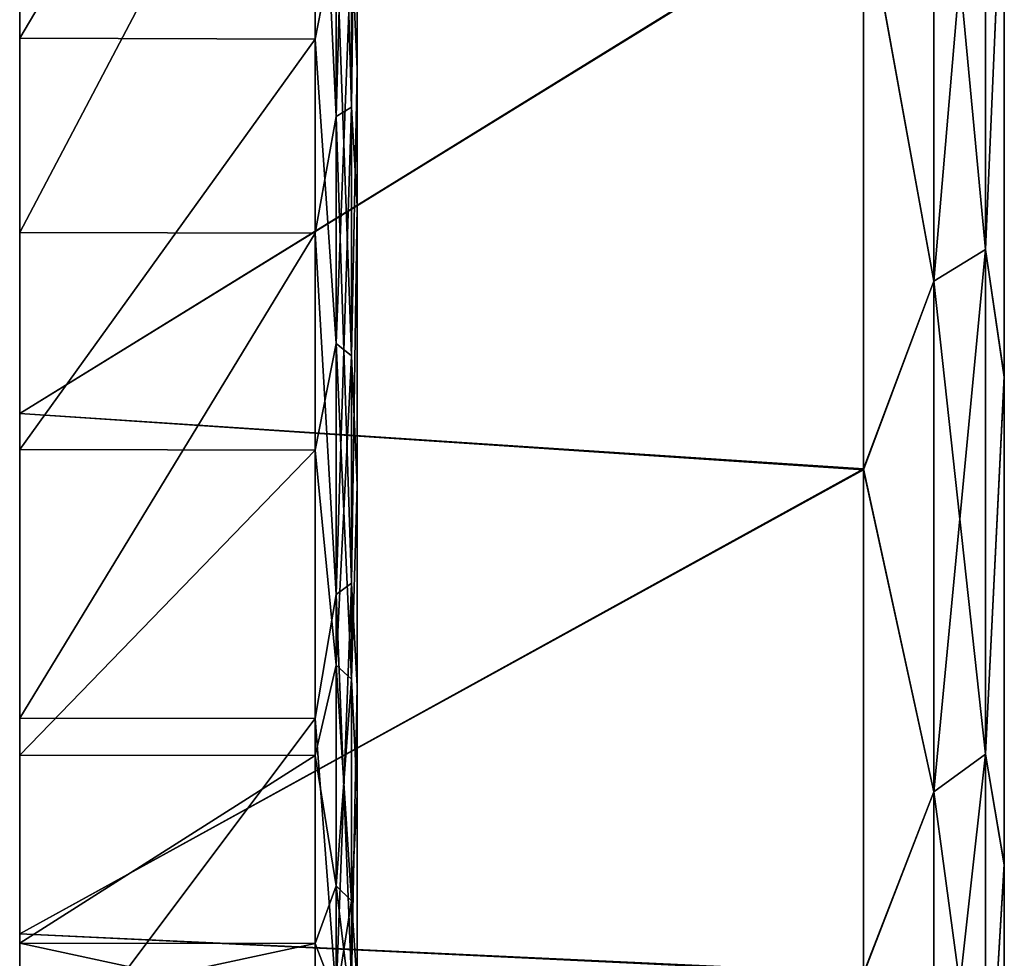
# Model space of a CAD drawing. Header units: metres. Extents: x -46 to 104, y -30 to 30.
# Tile 2 of 127: x -45.5 to -38.5, y -23.16 to -16.49. Entities that reach past the tile are written whole.
import ezdxf

# ---------------------------------------------------------------- set-up
doc = ezdxf.new("R2010")
doc.units = ezdxf.units.M
doc.layers.add('solid_122529', color=7, linetype='CONTINUOUS')

msp = doc.modelspace()

# ---------------------------------------------------------------- linework, layer by layer
at = {"layer": 'solid_122529'}
for points in [[(-45.5, -13.056211, 1119.539307), (-45.5, -16.617256, 1116.616699), (-43.400002, -13.068809, 1119.530884)], [(-45.5, -16.617256, 1083.383301), (-45.5, -13.056211, 1080.460693), (-43.400002, -13.068869, 1080.469116)], [(-45.5, -13.056211, 1119.539307), (-45.5, -13.056211, 1080.460693), (-45.5, -16.617256, 1083.383301)], [(-45.5, -13.056211, 1119.539307), (-45.5, -16.617256, 1083.383301), (-45.5, -16.617256, 1116.616699)], [(-45.5, -13.056211, 19.539303), (-45.5, -16.617256, 16.616716), (-43.400002, -13.068809, 19.530905)], [(-45.5, -16.617256, -16.616716), (-45.5, -13.056211, -19.539303), (-43.400002, -13.068869, -19.530865)], [(-45.5, -13.056211, 19.539303), (-45.5, -13.056211, -19.539303), (-45.5, -16.617256, -16.616716)], [(-45.5, -13.056211, 19.539303), (-45.5, -16.617256, -16.616716), (-45.5, -16.617256, 16.616716)], [(-45.5, -16.617256, 1116.616699), (-43.400002, -16.624369, 1116.609619), (-43.400002, -13.068809, 1119.530884)], [(-45.5, -16.617256, 16.616716), (-43.400002, -16.624369, 16.609646), (-43.400002, -13.068809, 19.530905)], [(-45.5, -16.617256, 1083.383301), (-43.400002, -13.068869, 1080.469116), (-43.400002, -16.624418, 1083.390381)], [(-45.5, -16.617256, -16.616716), (-43.400002, -13.068869, -19.530865), (-43.400002, -16.624418, -16.609598)], [(-43.250134, -15.858872, 1117.396362), (-43.400002, -13.068809, 1119.530884), (-43.400002, -16.624369, 1116.609619)], [(-43.250134, -15.858872, 17.396355), (-43.400002, -13.068809, 19.530905), (-43.400002, -16.624369, 16.609646)], [(-43.250134, -15.858872, 1082.603638), (-43.400002, -16.624418, 1083.390381), (-43.400002, -13.068869, 1080.469116)], [(-43.250134, -15.858872, -17.396355), (-43.400002, -16.624418, -16.609598), (-43.400002, -13.068869, -19.530865)], [(-43.25, -13.307397, 1124.589966), (-43.140114, -13.255069, 1124.493164), (-43.140114, -17.10574, 1121.977417)], [(-43.25, -17.173269, 1077.935791), (-43.140114, -17.10574, 1078.022583), (-43.140114, -13.255069, 1075.506836)], [(-43.25, -13.307397, 1075.410034), (-43.25, -17.173269, 1077.935791), (-43.140114, -13.255069, 1075.506836)], [(-43.25, -13.307397, 24.589916), (-43.140114, -13.255069, 24.493223), (-43.140114, -17.10574, 21.977455)], [(-43.25, -17.173269, -22.064217), (-43.140114, -17.10574, -21.977455), (-43.140114, -13.255069, -24.493223)], [(-43.25, -13.307397, -24.589916), (-43.25, -17.173269, -22.064217), (-43.140114, -13.255069, -24.493223)], [(-43.14019, -15.932903, 1117.477539), (-43.099998, -16.836275, 1116.821655), (-43.099998, -13.234605, 1119.780884)], [(-43.14019, -15.932903, 17.477562), (-43.099998, -16.836275, 16.821684), (-43.099998, -13.234605, 19.780882)], [(-43.14019, -15.932903, 1082.522461), (-43.099998, -13.234694, 1080.219238), (-43.099998, -16.836348, 1083.178345)], [(-43.14019, -15.932903, -17.477562), (-43.099998, -13.234694, -19.780823), (-43.099998, -16.836348, -16.821609)], [(-43.140114, -17.10574, 1121.977417), (-43.140114, -13.255069, 1124.493164), (-43.099998, -13.858908, 1123.983643)], [(-43.140114, -13.255069, 1075.506836), (-43.140114, -17.10574, 1078.022583), (-43.099998, -13.858637, 1076.016113)], [(-43.140114, -17.10574, 21.977455), (-43.140114, -13.255069, 24.493223), (-43.099998, -13.858908, 23.983669)], [(-43.140114, -13.255069, -24.493223), (-43.140114, -17.10574, -21.977455), (-43.099998, -13.858637, -23.983826)], [(-43.099998, -13.858908, 1123.983643), (-43.099998, -13.234605, 1119.780884), (-43.099998, -16.836275, 1116.821655)], [(-43.099998, -13.858908, 23.983669), (-43.099998, -13.234605, 19.780882), (-43.099998, -16.836275, 16.821684)], [(-43.099998, -13.858637, 1076.016113), (-43.099998, -16.836348, 1083.178345), (-43.099998, -13.234694, 1080.219238)], [(-43.099998, -13.858637, -23.983826), (-43.099998, -16.836348, -16.821609), (-43.099998, -13.234694, -19.780823)], [(-43.25, -13.307397, 1075.410034), (-43.400002, -14.008142, 1075.755981), (-43.25, -17.173269, 1077.935791)], [(-43.25, -17.173269, 1122.064209), (-43.400002, -14.008289, 1124.243896), (-43.25, -13.307397, 1124.589966)], [(-43.25, -13.307397, -24.589916), (-43.400002, -14.008142, -24.244009), (-43.25, -17.173269, -22.064217)], [(-43.25, -17.173269, 22.064217), (-43.400002, -14.008289, 24.243923), (-43.25, -13.307397, 24.589916)], [(-43.25, -17.173269, 1122.064209), (-43.25, -13.307397, 1124.589966), (-43.140114, -17.10574, 1121.977417)], [(-43.25, -17.173269, 22.064217), (-43.25, -13.307397, 24.589916), (-43.140114, -17.10574, 21.977455)], [(-43.140114, -17.10574, 1078.022583), (-43.099998, -17.80872, 1078.783569), (-43.099998, -13.858637, 1076.016113)], [(-43.140114, -17.10574, -21.977455), (-43.099998, -17.80872, -21.216446), (-43.099998, -13.858637, -23.983826)], [(-43.140114, -17.10574, 1121.977417), (-43.099998, -13.858908, 1123.983643), (-43.099998, -17.808968, 1121.216187)], [(-43.140114, -17.10574, 21.977455), (-43.099998, -13.858908, 23.983669), (-43.099998, -17.808968, 21.216236)], [(-43.099998, -13.858637, 1076.016113), (-43.099998, -17.80872, 1078.783569), (-43.099998, -16.836348, 1083.178345)], [(-43.099998, -13.858637, -23.983826), (-43.099998, -17.80872, -21.216446), (-43.099998, -16.836348, -16.821609)], [(-43.099998, -17.808968, 1121.216187), (-43.099998, -13.858908, 1123.983643), (-43.099998, -16.836275, 1116.821655)], [(-43.099998, -17.808968, 21.216236), (-43.099998, -13.858908, 23.983669), (-43.099998, -16.836275, 16.821684)], [(-45.5, -17.9981, 1078.550903), (-45.5, -14.000217, 1075.751465), (-45.5, -15.000283, 1074.019409)], [(-45.5, -14.000217, 1124.248535), (-45.5, -17.9981, 1121.449097), (-45.5, -15.000283, 1125.980591)], [(-43.400002, -14.008142, 1075.755981), (-45.5, -14.000217, 1075.751465), (-45.5, -17.9981, 1078.550903)], [(-43.400002, -14.008289, 1124.243896), (-45.5, -17.9981, 1121.449097), (-45.5, -14.000217, 1124.248535)], [(-45.5, -17.9981, -21.449144), (-45.5, -14.000217, -24.248543), (-45.5, -15.000283, -25.980583)], [(-45.5, -14.000217, 24.248543), (-45.5, -17.9981, 21.449144), (-45.5, -15.000283, 25.980583)], [(-43.400002, -14.008142, -24.244009), (-45.5, -14.000217, -24.248543), (-45.5, -17.9981, -21.449144)], [(-43.400002, -14.008289, 24.243923), (-45.5, -17.9981, 21.449144), (-45.5, -14.000217, 24.248543)], [(-43.400002, -18.002565, 1078.554565), (-43.400002, -14.008142, 1075.755981), (-45.5, -17.9981, 1078.550903)], [(-43.400002, -18.002565, -21.445457), (-43.400002, -14.008142, -24.244009), (-45.5, -17.9981, -21.449144)], [(-43.400002, -14.008289, 1124.243896), (-43.400002, -18.002703, 1121.445313), (-45.5, -17.9981, 1121.449097)], [(-43.400002, -14.008289, 24.243923), (-43.400002, -18.002703, 21.445341), (-45.5, -17.9981, 21.449144)], [(-43.25, -17.173269, 1077.935791), (-43.400002, -14.008142, 1075.755981), (-43.400002, -18.002565, 1078.554565)], [(-43.25, -17.173269, -22.064217), (-43.400002, -14.008142, -24.244009), (-43.400002, -18.002565, -21.445457)], [(-43.25, -17.173269, 1122.064209), (-43.400002, -18.002703, 1121.445313), (-43.400002, -14.008289, 1124.243896)], [(-43.25, -17.173269, 22.064217), (-43.400002, -18.002703, 21.445341), (-43.400002, -14.008289, 24.243923)], [(-38.633713, -14.040232, 1125.944092), (-39, -14.214657, 1126.266357), (-39, -18.344091, 1123.568481)], [(-38.633713, -18.118996, 1123.279297), (-38.633713, -14.040232, 1125.944092), (-39, -18.344091, 1123.568481)], [(-38.633713, -14.040232, 1074.055908), (-38.633713, -18.118996, 1076.720703), (-39, -14.214657, 1073.733643)], [(-38.633713, -14.040232, 25.944077), (-39, -14.214657, 26.266386), (-39, -18.344091, 23.568491)], [(-38.633713, -18.118996, 23.279287), (-38.633713, -14.040232, 25.944077), (-39, -18.344091, 23.568491)], [(-38.633713, -14.040232, -25.944077), (-38.633713, -18.118996, -23.279287), (-39, -14.214657, -26.266386)], [(-38.633713, -14.040232, 1074.055908), (-38.5, -15.061421, 1075.217896), (-38.633713, -18.118996, 1076.720703)], [(-38.633713, -18.118996, 1123.279297), (-38.5, -15.068384, 1124.777832), (-38.633713, -14.040232, 1125.944092)], [(-38.633713, -14.040232, -25.944077), (-38.5, -15.061421, -24.782122), (-38.633713, -18.118996, -23.279287)], [(-38.633713, -18.118996, 23.279287), (-38.5, -15.068384, 24.777889), (-38.633713, -14.040232, 25.944077)], [(-39, -18.344091, 1123.568481), (-39, -14.214657, 1126.266357), (-39.5, -15.588312, 1125.63208)], [(-39, -14.214657, 1073.733643), (-39, -18.344091, 1076.431519), (-39.5, -15.581071, 1074.363525)], [(-39, -18.344091, 23.568491), (-39, -14.214657, 26.266386), (-39.5, -15.588312, 25.632099)], [(-39, -14.214657, -26.266386), (-39, -18.344091, -23.568491), (-39.5, -15.581071, -25.636501)], [(-38.633713, -18.118996, 1076.720703), (-39, -18.344091, 1076.431519), (-39, -14.214657, 1073.733643)], [(-38.633713, -18.118996, -23.279287), (-39, -18.344091, -23.568491), (-39, -14.214657, -26.266386)], [(-39.5, -15.581071, 1074.363525), (-45.5, -19.28388, 1077.018921), (-45.5, -15.000283, 1074.019409)], [(-45.5, -17.9981, 1078.550903), (-45.5, -15.000283, 1074.019409), (-45.5, -19.28388, 1077.018921)], [(-39.5, -15.588312, 1125.63208), (-45.5, -15.000283, 1125.980591), (-45.5, -19.28388, 1122.981079)], [(-45.5, -17.9981, 1121.449097), (-45.5, -19.28388, 1122.981079), (-45.5, -15.000283, 1125.980591)], [(-39.5, -15.581071, -25.636501), (-45.5, -19.28388, -22.981092), (-45.5, -15.000283, -25.980583)], [(-45.5, -17.9981, -21.449144), (-45.5, -15.000283, -25.980583), (-45.5, -19.28388, -22.981092)], [(-39.5, -15.588312, 25.632099), (-45.5, -15.000283, 25.980583), (-45.5, -19.28388, 22.981092)], [(-45.5, -17.9981, 21.449144), (-45.5, -19.28388, 22.981092), (-45.5, -15.000283, 25.980583)], [(-38.633713, -18.118996, 1076.720703), (-38.5, -15.061421, 1075.217896), (-38.5, -19.01955, 1078.109375)], [(-38.633713, -18.118996, -23.279287), (-38.5, -15.061421, -24.782122), (-38.5, -19.01955, -21.890581)], [(-38.633713, -18.118996, 1123.279297), (-38.5, -19.026163, 1121.884888), (-38.5, -15.068384, 1124.777832)], [(-38.633713, -18.118996, 23.279287), (-38.5, -19.026163, 21.884838), (-38.5, -15.068384, 24.777889)], [(-38.5, -15.068384, 1124.777832), (-38.5, -19.01955, 1078.109375), (-38.5, -15.061421, 1075.217896)], [(-38.5, -15.068384, 24.777889), (-38.5, -19.01955, -21.890581), (-38.5, -15.061421, -24.782122)], [(-38.5, -15.068384, 1124.777832), (-38.5, -19.026163, 1121.884888), (-38.5, -19.01955, 1078.109375)], [(-38.5, -15.068384, 24.777889), (-38.5, -19.026163, 21.884838), (-38.5, -19.01955, -21.890581)], [(-39.5, -15.581071, 1074.363525), (-39.5, -19.677197, 1077.354736), (-45.5, -19.28388, 1077.018921)], [(-39.5, -15.581071, -25.636501), (-39.5, -19.677197, -22.645264), (-45.5, -19.28388, -22.981092)], [(-39.5, -19.684076, 1122.639282), (-39.5, -15.588312, 1125.63208), (-45.5, -19.28388, 1122.981079)], [(-39.5, -19.684076, 22.639284), (-39.5, -15.588312, 25.632099), (-45.5, -19.28388, 22.981092)], [(-39, -18.344091, 1076.431519), (-39.5, -19.677197, 1077.354736), (-39.5, -15.581071, 1074.363525)], [(-39, -18.344091, -23.568491), (-39.5, -19.677197, -22.645264), (-39.5, -15.581071, -25.636501)], [(-39, -18.344091, 1123.568481), (-39.5, -15.588312, 1125.63208), (-39.5, -19.684076, 1122.639282)], [(-39, -18.344091, 23.568491), (-39.5, -15.588312, 25.632099), (-39.5, -19.684076, 22.639284)], [(-43.250134, -18.785418, 1114.186035), (-43.250134, -15.858872, 1117.396362), (-43.400002, -16.624369, 1116.609619)], [(-43.250134, -15.858872, 1082.603638), (-43.250134, -18.785418, 1085.813965), (-43.400002, -16.624418, 1083.390381)], [(-43.250134, -18.785418, 14.186089), (-43.250134, -15.858872, 17.396355), (-43.400002, -16.624369, 16.609646)], [(-43.250134, -15.858872, -17.396355), (-43.250134, -18.785418, -14.186089), (-43.400002, -16.624418, -16.609598)], [(-43.14019, -15.932903, 1117.477539), (-43.250134, -15.858872, 1117.396362), (-43.250134, -18.785418, 1114.186035)], [(-43.14019, -18.87311, 1085.747681), (-43.250134, -18.785418, 1085.813965), (-43.250134, -15.858872, 1082.603638)], [(-43.14019, -15.932903, 1082.522461), (-43.14019, -18.87311, 1085.747681), (-43.250134, -15.858872, 1082.603638)], [(-43.14019, -15.932903, 17.477562), (-43.250134, -15.858872, 17.396355), (-43.250134, -18.785418, 14.186089)], [(-43.14019, -18.87311, -14.25231), (-43.250134, -18.785418, -14.186089), (-43.250134, -15.858872, -17.396355)], [(-43.14019, -15.932903, -17.477562), (-43.14019, -18.87311, -14.25231), (-43.250134, -15.858872, -17.396355)], [(-43.14019, -18.87311, 1114.252319), (-43.14019, -15.932903, 1117.477539), (-43.250134, -18.785418, 1114.186035)], [(-43.14019, -18.87311, 14.25231), (-43.14019, -15.932903, 17.477562), (-43.250134, -18.785418, 14.186089)], [(-43.14019, -15.932903, 1082.522461), (-43.099998, -16.836348, 1083.178345), (-43.14019, -18.87311, 1085.747681)], [(-43.14019, -18.87311, 1114.252319), (-43.099998, -16.836275, 1116.821655), (-43.14019, -15.932903, 1117.477539)], [(-43.14019, -15.932903, -17.477562), (-43.099998, -16.836348, -16.821609), (-43.14019, -18.87311, -14.25231)], [(-43.14019, -18.87311, 14.25231), (-43.099998, -16.836275, 16.821684), (-43.14019, -15.932903, 17.477562)], [(-45.5, -16.617256, 1116.616699), (-45.5, -19.539682, 1113.055664), (-43.400002, -16.624369, 1116.609619)], [(-45.5, -19.539682, 1086.944336), (-45.5, -16.617256, 1083.383301), (-43.400002, -16.624418, 1083.390381)], [(-45.5, -16.617256, 1116.616699), (-45.5, -16.617256, 1083.383301), (-45.5, -19.539682, 1086.944336)], [(-45.5, -16.617256, 1116.616699), (-45.5, -19.539682, 1086.944336), (-45.5, -19.539682, 1113.055664)], [(-45.5, -16.617256, 16.616716), (-45.5, -19.539682, 13.055603), (-43.400002, -16.624369, 16.609646)], [(-45.5, -19.539682, -13.055603), (-45.5, -16.617256, -16.616716), (-43.400002, -16.624418, -16.609598)], [(-45.5, -16.617256, 16.616716), (-45.5, -16.617256, -16.616716), (-45.5, -19.539682, -13.055603)], [(-45.5, -16.617256, 16.616716), (-45.5, -19.539682, -13.055603), (-45.5, -19.539682, 13.055603)], [(-45.5, -19.539682, 1113.055664), (-43.400002, -19.543947, 1113.049316), (-43.400002, -16.624369, 1116.609619)], [(-45.5, -19.539682, 13.055603), (-43.400002, -19.543947, 13.049295), (-43.400002, -16.624369, 16.609646)], [(-45.5, -19.539682, 1086.944336), (-43.400002, -16.624418, 1083.390381), (-43.400002, -19.543983, 1086.950806)], [(-45.5, -19.539682, -13.055603), (-43.400002, -16.624418, -16.609598), (-43.400002, -19.543983, -13.049242)], [(-43.250134, -18.785418, 1114.186035), (-43.400002, -16.624369, 1116.609619), (-43.400002, -19.543947, 1113.049316)], [(-43.250134, -18.785418, 14.186089), (-43.400002, -16.624369, 16.609646), (-43.400002, -19.543947, 13.049295)], [(-43.250134, -18.785418, 1085.813965), (-43.400002, -19.543983, 1086.950806), (-43.400002, -16.624418, 1083.390381)], [(-43.250134, -18.785418, -14.186089), (-43.400002, -19.543983, -13.049242), (-43.400002, -16.624418, -16.609598)], [(-43.14019, -18.87311, 1114.252319), (-43.099998, -19.793833, 1113.21521), (-43.099998, -16.836275, 1116.821655)], [(-43.14019, -18.87311, 14.25231), (-43.099998, -19.793833, 13.215219), (-43.099998, -16.836275, 16.821684)], [(-43.14019, -18.87311, 1085.747681), (-43.099998, -16.836348, 1083.178345), (-43.099998, -19.793888, 1086.784912)], [(-43.14019, -18.87311, -14.25231), (-43.099998, -16.836348, -16.821609), (-43.099998, -19.793888, -13.215136)], [(-43.099998, -17.808968, 1121.216187), (-43.099998, -16.836275, 1116.821655), (-43.099998, -19.793833, 1113.21521)], [(-43.099998, -17.808968, 21.216236), (-43.099998, -16.836275, 16.821684), (-43.099998, -19.793833, 13.215219)], [(-43.099998, -17.80872, 1078.783569), (-43.099998, -19.793888, 1086.784912), (-43.099998, -16.836348, 1083.178345)], [(-43.099998, -17.80872, -21.216446), (-43.099998, -19.793888, -13.215136), (-43.099998, -16.836348, -16.821609)], [(-43.25, -17.173269, 1122.064209), (-43.140114, -17.10574, 1121.977417), (-43.140114, -20.489809, 1118.862183)], [(-43.25, -20.570698, 1081.063354), (-43.140114, -20.489809, 1081.137817), (-43.140114, -17.10574, 1078.022583)], [(-43.25, -17.173269, 1077.935791), (-43.25, -20.570698, 1081.063354), (-43.140114, -17.10574, 1078.022583)], [(-43.25, -17.173269, 22.064217), (-43.140114, -17.10574, 21.977455), (-43.140114, -20.489809, 18.862198)], [(-43.25, -20.570698, -18.936663), (-43.140114, -20.489809, -18.862198), (-43.140114, -17.10574, -21.977455)], [(-43.25, -17.173269, -22.064217), (-43.25, -20.570698, -18.936663), (-43.140114, -17.10574, -21.977455)], [(-43.140114, -20.489809, 1118.862183), (-43.140114, -17.10574, 1121.977417), (-43.099998, -17.808968, 1121.216187)], [(-43.140114, -17.10574, 1078.022583), (-43.140114, -20.489809, 1081.137817), (-43.099998, -17.80872, 1078.783569)], [(-43.140114, -20.489809, 18.862198), (-43.140114, -17.10574, 21.977455), (-43.099998, -17.808968, 21.216236)], [(-43.140114, -17.10574, -21.977455), (-43.140114, -20.489809, -18.862198), (-43.099998, -17.80872, -21.216446)], [(-43.25, -17.173269, 1077.935791), (-43.400002, -18.002565, 1078.554565), (-43.25, -20.570698, 1081.063354)], [(-43.25, -20.570698, 1118.936646), (-43.400002, -18.002703, 1121.445313), (-43.25, -17.173269, 1122.064209)], [(-43.25, -17.173269, -22.064217), (-43.400002, -18.002565, -21.445457), (-43.25, -20.570698, -18.936663)], [(-43.25, -20.570698, 18.936663), (-43.400002, -18.002703, 21.445341), (-43.25, -17.173269, 22.064217)], [(-43.25, -20.570698, 1118.936646), (-43.25, -17.173269, 1122.064209), (-43.140114, -20.489809, 1118.862183)], [(-43.25, -20.570698, 18.936663), (-43.25, -17.173269, 22.064217), (-43.140114, -20.489809, 18.862198)], [(-43.140114, -20.489809, 1081.137817), (-43.099998, -21.2208, 1082.196777), (-43.099998, -17.80872, 1078.783569)], [(-43.140114, -20.489809, -18.862198), (-43.099998, -21.2208, -17.803247), (-43.099998, -17.80872, -21.216446)], [(-43.140114, -20.489809, 1118.862183), (-43.099998, -17.808968, 1121.216187), (-43.099998, -21.220997, 1117.802979)], [(-43.140114, -20.489809, 18.862198), (-43.099998, -17.808968, 21.216236), (-43.099998, -21.220997, 17.803013)], [(-43.099998, -17.80872, 1078.783569), (-43.099998, -21.2208, 1082.196777), (-43.099998, -19.793888, 1086.784912)], [(-43.099998, -17.80872, -21.216446), (-43.099998, -21.2208, -17.803247), (-43.099998, -19.793888, -13.215136)], [(-43.099998, -21.220997, 1117.802979), (-43.099998, -17.808968, 1121.216187), (-43.099998, -19.793833, 1113.21521)], [(-43.099998, -21.220997, 17.803013), (-43.099998, -17.808968, 21.216236), (-43.099998, -19.793833, 13.215219)], [(-45.5, -21.449144, 1082.001953), (-45.5, -17.9981, 1078.550903), (-45.5, -19.28388, 1077.018921)], [(-45.5, -17.9981, 1121.449097), (-45.5, -21.449144, 1117.998047), (-45.5, -19.28388, 1122.981079)], [(-43.400002, -18.002565, 1078.554565), (-45.5, -17.9981, 1078.550903), (-45.5, -21.449144, 1082.001953)], [(-43.400002, -18.002703, 1121.445313), (-45.5, -21.449144, 1117.998047), (-45.5, -17.9981, 1121.449097)], [(-45.5, -21.449144, -17.9981), (-45.5, -17.9981, -21.449144), (-45.5, -19.28388, -22.981092)], [(-45.5, -17.9981, 21.449144), (-45.5, -21.449144, 17.9981), (-45.5, -19.28388, 22.981092)], [(-43.400002, -18.002565, -21.445457), (-45.5, -17.9981, -21.449144), (-45.5, -21.449144, -17.9981)], [(-43.400002, -18.002703, 21.445341), (-45.5, -21.449144, 17.9981), (-45.5, -17.9981, 21.449144)], [(-43.400002, -21.45138, 1082.004517), (-43.400002, -18.002565, 1078.554565), (-45.5, -21.449144, 1082.001953)], [(-43.400002, -21.45138, -17.995508), (-43.400002, -18.002565, -21.445457), (-45.5, -21.449144, -17.9981)], [(-43.400002, -18.002703, 1121.445313), (-43.400002, -21.451481, 1117.995361), (-45.5, -21.449144, 1117.998047)], [(-43.400002, -18.002703, 21.445341), (-43.400002, -21.451481, 17.995388), (-45.5, -21.449144, 17.9981)], [(-43.25, -20.570698, 1081.063354), (-43.400002, -18.002565, 1078.554565), (-43.400002, -21.45138, 1082.004517)], [(-43.25, -20.570698, -18.936663), (-43.400002, -18.002565, -21.445457), (-43.400002, -21.45138, -17.995508)], [(-43.25, -20.570698, 1118.936646), (-43.400002, -21.451481, 1117.995361), (-43.400002, -18.002703, 1121.445313)], [(-43.25, -20.570698, 18.936663), (-43.400002, -21.451481, 17.995388), (-43.400002, -18.002703, 21.445341)], [(-38.633713, -18.118996, 1123.279297), (-39, -18.344091, 1123.568481), (-39, -21.973148, 1120.227661)], [(-38.633713, -21.703522, 1119.979492), (-38.633713, -18.118996, 1123.279297), (-39, -21.973148, 1120.227661)], [(-38.633713, -18.118996, 1076.720703), (-38.633713, -21.703522, 1080.020508), (-39, -18.344091, 1076.431519)], [(-38.633713, -18.118996, 23.279287), (-39, -18.344091, 23.568491), (-39, -21.973148, 20.227709)], [(-38.633713, -21.703522, 19.979498), (-38.633713, -18.118996, 23.279287), (-39, -21.973148, 20.227709)], [(-38.633713, -18.118996, -23.279287), (-38.633713, -21.703522, -19.979498), (-39, -18.344091, -23.568491)], [(-38.633713, -18.118996, 1076.720703), (-38.5, -19.01955, 1078.109375), (-38.633713, -21.703522, 1080.020508)], [(-38.633713, -21.703522, 1119.979492), (-38.5, -19.026163, 1121.884888), (-38.633713, -18.118996, 1123.279297)], [(-38.633713, -18.118996, -23.279287), (-38.5, -19.01955, -21.890581), (-38.633713, -21.703522, -19.979498)], [(-38.633713, -21.703522, 19.979498), (-38.5, -19.026163, 21.884838), (-38.633713, -18.118996, 23.279287)], [(-39, -21.973148, 1120.227661), (-39, -18.344091, 1123.568481), (-39.5, -19.684076, 1122.639282)], [(-39, -18.344091, 1076.431519), (-39, -21.973148, 1079.772339), (-39.5, -19.677197, 1077.354736)], [(-39, -21.973148, 20.227709), (-39, -18.344091, 23.568491), (-39.5, -19.684076, 22.639284)], [(-39, -18.344091, -23.568491), (-39, -21.973148, -20.227709), (-39.5, -19.677197, -22.645264)], [(-38.633713, -21.703522, 1080.020508), (-39, -21.973148, 1079.772339), (-39, -18.344091, 1076.431519)], [(-38.633713, -21.703522, -19.979498), (-39, -21.973148, -20.227709), (-39, -18.344091, -23.568491)], [(-43.250134, -21.072247, 1110.492676), (-43.250134, -18.785418, 1114.186035), (-43.400002, -19.543947, 1113.049316)], [(-43.250134, -18.785418, 1085.813965), (-43.250134, -21.072247, 1089.507324), (-43.400002, -19.543983, 1086.950806)], [(-43.250134, -21.072247, 10.492732), (-43.250134, -18.785418, 14.186089), (-43.400002, -19.543947, 13.049295)], [(-43.250134, -18.785418, -14.186089), (-43.250134, -21.072247, -10.492732), (-43.400002, -19.543983, -13.049242)], [(-43.14019, -18.87311, 1114.252319), (-43.250134, -18.785418, 1114.186035), (-43.250134, -21.072247, 1110.492676)], [(-43.14019, -21.170614, 1089.458252), (-43.250134, -21.072247, 1089.507324), (-43.250134, -18.785418, 1085.813965)], [(-43.14019, -18.87311, 1085.747681), (-43.14019, -21.170614, 1089.458252), (-43.250134, -18.785418, 1085.813965)], [(-43.14019, -18.87311, 14.25231), (-43.250134, -18.785418, 14.186089), (-43.250134, -21.072247, 10.492732)], [(-43.14019, -21.170614, -10.541713), (-43.250134, -21.072247, -10.492732), (-43.250134, -18.785418, -14.186089)], [(-43.14019, -18.87311, -14.25231), (-43.14019, -21.170614, -10.541713), (-43.250134, -18.785418, -14.186089)], [(-43.14019, -21.170614, 1110.541748), (-43.14019, -18.87311, 1114.252319), (-43.250134, -21.072247, 1110.492676)], [(-43.14019, -21.170614, 10.541713), (-43.14019, -18.87311, 14.25231), (-43.250134, -21.072247, 10.492732)], [(-43.14019, -18.87311, 1085.747681), (-43.099998, -19.793888, 1086.784912), (-43.14019, -21.170614, 1089.458252)], [(-43.14019, -21.170614, 1110.541748), (-43.099998, -19.793833, 1113.21521), (-43.14019, -18.87311, 1114.252319)], [(-43.14019, -18.87311, -14.25231), (-43.099998, -19.793888, -13.215136), (-43.14019, -21.170614, -10.541713)], [(-43.14019, -21.170614, 10.541713), (-43.099998, -19.793833, 13.215219), (-43.14019, -18.87311, 14.25231)], [(-38.633713, -21.703522, 1080.020508), (-38.5, -19.01955, 1078.109375), (-38.5, -22.485767, 1081.687012)], [(-38.633713, -21.703522, -19.979498), (-38.5, -19.01955, -21.890581), (-38.5, -22.485767, -18.313021)], [(-38.633713, -21.703522, 1119.979492), (-38.5, -22.491329, 1118.306152), (-38.5, -19.026163, 1121.884888)], [(-38.633713, -21.703522, 19.979498), (-38.5, -22.491329, 18.306194), (-38.5, -19.026163, 21.884838)], [(-38.5, -19.026163, 1121.884888), (-38.5, -22.485767, 1081.687012), (-38.5, -19.01955, 1078.109375)], [(-38.5, -19.026163, 21.884838), (-38.5, -22.485767, -18.313021), (-38.5, -19.01955, -21.890581)], [(-38.5, -19.026163, 1121.884888), (-38.5, -22.491329, 1118.306152), (-38.5, -22.485767, 1081.687012)], [(-38.5, -19.026163, 21.884838), (-38.5, -22.491329, 18.306194), (-38.5, -22.485767, -18.313021)], [(-39.5, -19.677197, 1077.354736), (-45.5, -22.981518, 1080.716675), (-45.5, -19.28388, 1077.018921)], [(-45.5, -21.449144, 1082.001953), (-45.5, -19.28388, 1077.018921), (-45.5, -22.981518, 1080.716675)], [(-39.5, -19.684076, 1122.639282), (-45.5, -19.28388, 1122.981079), (-45.5, -22.981518, 1119.283325)], [(-45.5, -21.449144, 1117.998047), (-45.5, -22.981518, 1119.283325), (-45.5, -19.28388, 1122.981079)], [(-39.5, -19.677197, -22.645264), (-45.5, -22.981518, -19.283361), (-45.5, -19.28388, -22.981092)], [(-45.5, -21.449144, -17.9981), (-45.5, -19.28388, -22.981092), (-45.5, -22.981518, -19.283361)], [(-39.5, -19.684076, 22.639284), (-45.5, -19.28388, 22.981092), (-45.5, -22.981518, 19.283361)], [(-45.5, -21.449144, 17.9981), (-45.5, -22.981518, 19.283361), (-45.5, -19.28388, 22.981092)], [(-45.5, -19.539682, 1113.055664), (-45.5, -21.711214, 1108.992798), (-43.400002, -19.543947, 1113.049316)], [(-45.5, -21.711214, 1091.007202), (-45.5, -19.539682, 1086.944336), (-43.400002, -19.543983, 1086.950806)], [(-45.5, -19.539682, 1113.055664), (-45.5, -19.539682, 1086.944336), (-45.5, -21.711214, 1091.007202)], [(-45.5, -19.539682, 1113.055664), (-45.5, -21.711214, 1091.007202), (-45.5, -21.711214, 1108.992798)], [(-45.5, -19.539682, 13.055603), (-45.5, -21.711214, 8.99282), (-43.400002, -19.543947, 13.049295)], [(-45.5, -21.711214, -8.99282), (-45.5, -19.539682, -13.055603), (-43.400002, -19.543983, -13.049242)], [(-45.5, -19.539682, 13.055603), (-45.5, -19.539682, -13.055603), (-45.5, -21.711214, -8.99282)], [(-45.5, -19.539682, 13.055603), (-45.5, -21.711214, -8.99282), (-45.5, -21.711214, 8.99282)], [(-45.5, -21.711214, 1108.992798), (-43.400002, -21.713484, 1108.987427), (-43.400002, -19.543947, 1113.049316)], [(-45.5, -21.711214, 8.99282), (-43.400002, -21.713484, 8.98747), (-43.400002, -19.543947, 13.049295)], [(-45.5, -21.711214, 1091.007202), (-43.400002, -19.543983, 1086.950806), (-43.400002, -21.713509, 1091.012573)], [(-45.5, -21.711214, -8.99282), (-43.400002, -19.543983, -13.049242), (-43.400002, -21.713509, -8.987409)], [(-43.250134, -21.072247, 1110.492676), (-43.400002, -19.543947, 1113.049316), (-43.400002, -21.713484, 1108.987427)], [(-43.250134, -21.072247, 10.492732), (-43.400002, -19.543947, 13.049295), (-43.400002, -21.713484, 8.98747)], [(-43.250134, -21.072247, 1089.507324), (-43.400002, -21.713509, 1091.012573), (-43.400002, -19.543983, 1086.950806)], [(-43.250134, -21.072247, -10.492732), (-43.400002, -21.713509, -8.987409), (-43.400002, -19.543983, -13.049242)], [(-39.5, -19.677197, 1077.354736), (-39.5, -23.26165, 1081.05542), (-45.5, -22.981518, 1080.716675)], [(-39.5, -19.677197, -22.645264), (-39.5, -23.26165, -18.944542), (-45.5, -22.981518, -19.283361)], [(-39.5, -23.267437, 1118.937378), (-39.5, -19.684076, 1122.639282), (-45.5, -22.981518, 1119.283325)], [(-39.5, -23.267437, 18.937433), (-39.5, -19.684076, 22.639284), (-45.5, -22.981518, 19.283361)], [(-39, -21.973148, 1079.772339), (-39.5, -23.26165, 1081.05542), (-39.5, -19.677197, 1077.354736)], [(-39, -21.973148, -20.227709), (-39.5, -23.26165, -18.944542), (-39.5, -19.677197, -22.645264)], [(-39, -21.973148, 1120.227661), (-39.5, -19.684076, 1122.639282), (-39.5, -23.267437, 1118.937378)], [(-39, -21.973148, 20.227709), (-39.5, -19.684076, 22.639284), (-39.5, -23.267437, 18.937433)], [(-43.14019, -21.170614, 1110.541748), (-43.099998, -21.990105, 1109.103271), (-43.099998, -19.793833, 1113.21521)], [(-43.14019, -21.170614, 10.541713), (-43.099998, -21.990105, 9.103277), (-43.099998, -19.793833, 13.215219)], [(-43.14019, -21.170614, 1089.458252), (-43.099998, -19.793888, 1086.784912), (-43.099998, -21.990143, 1090.896851)], [(-43.14019, -21.170614, -10.541713), (-43.099998, -19.793888, -13.215136), (-43.099998, -21.990143, -9.103182)], [(-43.099998, -21.220997, 1117.802979), (-43.099998, -19.793833, 1113.21521), (-43.099998, -21.990105, 1109.103271)], [(-43.099998, -21.220997, 17.803013), (-43.099998, -19.793833, 13.215219), (-43.099998, -21.990105, 9.103277)], [(-43.099998, -21.2208, 1082.196777), (-43.099998, -21.990143, 1090.896851), (-43.099998, -19.793888, 1086.784912)], [(-43.099998, -21.2208, -17.803247), (-43.099998, -21.990143, -9.103182), (-43.099998, -19.793888, -13.215136)], [(-43.25, -20.570698, 1118.936646), (-43.140114, -20.489809, 1118.862183), (-43.140114, -23.31497, 1115.232422)], [(-43.25, -23.407013, 1084.707397), (-43.140114, -23.31497, 1084.767578), (-43.140114, -20.489809, 1081.137817)], [(-43.25, -20.570698, 1081.063354), (-43.25, -23.407013, 1084.707397), (-43.140114, -20.489809, 1081.137817)], [(-43.25, -20.570698, 18.936663), (-43.140114, -20.489809, 18.862198), (-43.140114, -23.31497, 15.23243)], [(-43.25, -23.407013, -15.292565), (-43.140114, -23.31497, -15.23243), (-43.140114, -20.489809, -18.862198)], [(-43.25, -20.570698, -18.936663), (-43.25, -23.407013, -15.292565), (-43.140114, -20.489809, -18.862198)], [(-43.140114, -23.31497, 1115.232422), (-43.140114, -20.489809, 1118.862183), (-43.099998, -21.220997, 1117.802979)], [(-43.140114, -20.489809, 1081.137817), (-43.140114, -23.31497, 1084.767578), (-43.099998, -21.2208, 1082.196777)], [(-43.140114, -23.31497, 15.23243), (-43.140114, -20.489809, 18.862198), (-43.099998, -21.220997, 17.803013)], [(-43.140114, -20.489809, -18.862198), (-43.140114, -23.31497, -15.23243), (-43.099998, -21.2208, -17.803247)], [(-43.25, -20.570698, 1081.063354), (-43.400002, -21.45138, 1082.004517), (-43.25, -23.407013, 1084.707397)], [(-43.25, -23.407013, 1115.292603), (-43.400002, -21.451481, 1117.995361), (-43.25, -20.570698, 1118.936646)], [(-43.25, -20.570698, -18.936663), (-43.400002, -21.45138, -17.995508), (-43.25, -23.407013, -15.292565)], [(-43.25, -23.407013, 15.292565), (-43.400002, -21.451481, 17.995388), (-43.25, -20.570698, 18.936663)], [(-43.25, -23.407013, 1115.292603), (-43.25, -20.570698, 1118.936646), (-43.140114, -23.31497, 1115.232422)], [(-43.25, -23.407013, 15.292565), (-43.25, -20.570698, 18.936663), (-43.140114, -23.31497, 15.23243)], [(-43.250134, -22.641485, 1106.442017), (-43.250134, -21.072247, 1110.492676), (-43.400002, -21.713484, 1108.987427)], [(-43.250134, -21.072247, 1089.507324), (-43.250134, -22.641485, 1093.557983), (-43.400002, -21.713509, 1091.012573)], [(-43.250134, -22.641485, 6.442058), (-43.250134, -21.072247, 10.492732), (-43.400002, -21.713484, 8.98747)], [(-43.250134, -21.072247, -10.492732), (-43.250134, -22.641485, -6.442058), (-43.400002, -21.713509, -8.987409)], [(-43.14019, -21.170614, 1110.541748), (-43.250134, -21.072247, 1110.492676), (-43.250134, -22.641485, 1106.442017)], [(-43.14019, -22.747179, 1093.527832), (-43.250134, -22.641485, 1093.557983), (-43.250134, -21.072247, 1089.507324)], [(-43.14019, -21.170614, 1089.458252), (-43.14019, -22.747179, 1093.527832), (-43.250134, -21.072247, 1089.507324)], [(-43.14019, -21.170614, 10.541713), (-43.250134, -21.072247, 10.492732), (-43.250134, -22.641485, 6.442058)], [(-43.14019, -22.747179, -6.47213), (-43.250134, -22.641485, -6.442058), (-43.250134, -21.072247, -10.492732)], [(-43.14019, -21.170614, -10.541713), (-43.14019, -22.747179, -6.47213), (-43.250134, -21.072247, -10.492732)], [(-43.14019, -22.747179, 1106.472168), (-43.14019, -21.170614, 1110.541748), (-43.250134, -22.641485, 1106.442017)], [(-43.14019, -22.747179, 6.47213), (-43.14019, -21.170614, 10.541713), (-43.250134, -22.641485, 6.442058)], [(-43.14019, -21.170614, 1089.458252), (-43.099998, -21.990143, 1090.896851), (-43.14019, -22.747179, 1093.527832)], [(-43.14019, -22.747179, 1106.472168), (-43.099998, -21.990105, 1109.103271), (-43.14019, -21.170614, 1110.541748)], [(-43.14019, -21.170614, -10.541713), (-43.099998, -21.990143, -9.103182), (-43.14019, -22.747179, -6.47213)], [(-43.14019, -22.747179, 6.47213), (-43.099998, -21.990105, 9.103277), (-43.14019, -21.170614, 10.541713)], [(-43.140114, -23.31497, 1084.767578), (-43.099998, -23.990673, 1086.153442), (-43.099998, -21.2208, 1082.196777)], [(-43.140114, -23.31497, -15.23243), (-43.099998, -23.990673, -13.846535), (-43.099998, -21.2208, -17.803247)], [(-43.140114, -23.31497, 1115.232422), (-43.099998, -21.220997, 1117.802979), (-43.099998, -23.990822, 1113.846313)], [(-43.140114, -23.31497, 15.23243), (-43.099998, -21.220997, 17.803013), (-43.099998, -23.990822, 13.846276)], [(-43.099998, -21.2208, 1082.196777), (-43.099998, -23.990673, 1086.153442), (-43.099998, -21.990143, 1090.896851)], [(-43.099998, -21.2208, -17.803247), (-43.099998, -23.990673, -13.846535), (-43.099998, -21.990143, -9.103182)], [(-43.099998, -21.220997, 1117.802979), (-43.099998, -21.990105, 1109.103271), (-43.099998, -23.343159, 1104.639771)], [(-43.099998, -23.990822, 1113.846313), (-43.099998, -21.220997, 1117.802979), (-43.099998, -23.343159, 1104.639771)], [(-43.099998, -21.220997, 17.803013), (-43.099998, -21.990105, 9.103277), (-43.099998, -23.343159, 4.639809)], [(-43.099998, -23.990822, 13.846276), (-43.099998, -21.220997, 17.803013), (-43.099998, -23.343159, 4.639809)], [(-45.5, -24.248543, 1085.999756), (-45.5, -21.449144, 1082.001953), (-45.5, -22.981518, 1080.716675)], [(-45.5, -21.449144, 1117.998047), (-45.5, -24.248543, 1114.000244), (-45.5, -22.981518, 1119.283325)], [(-43.400002, -21.45138, 1082.004517), (-45.5, -21.449144, 1082.001953), (-45.5, -24.248543, 1085.999756)], [(-43.400002, -21.451481, 1117.995361), (-45.5, -24.248543, 1114.000244), (-45.5, -21.449144, 1117.998047)], [(-45.5, -24.248543, -14.000217), (-45.5, -21.449144, -17.9981), (-45.5, -22.981518, -19.283361)], [(-45.5, -21.449144, 17.9981), (-45.5, -24.248543, 14.000217), (-45.5, -22.981518, 19.283361)], [(-43.400002, -21.45138, -17.995508), (-45.5, -21.449144, -17.9981), (-45.5, -24.248543, -14.000217)], [(-43.400002, -21.451481, 17.995388), (-45.5, -24.248543, 14.000217), (-45.5, -21.449144, 17.9981)], [(-43.400002, -24.250351, 1086.002808), (-43.400002, -21.45138, 1082.004517), (-45.5, -24.248543, 1085.999756)], [(-43.400002, -24.250351, -13.997159), (-43.400002, -21.45138, -17.995508), (-45.5, -24.248543, -14.000217)], [(-43.400002, -21.451481, 1117.995361), (-43.400002, -24.250423, 1113.99707), (-45.5, -24.248543, 1114.000244)], [(-43.400002, -21.451481, 17.995388), (-43.400002, -24.250423, 13.997034), (-45.5, -24.248543, 14.000217)], [(-43.25, -23.407013, 1084.707397), (-43.400002, -21.45138, 1082.004517), (-43.400002, -24.250351, 1086.002808)], [(-43.25, -23.407013, -15.292565), (-43.400002, -21.45138, -17.995508), (-43.400002, -24.250351, -13.997159)], [(-43.25, -23.407013, 1115.292603), (-43.400002, -24.250423, 1113.99707), (-43.400002, -21.451481, 1117.995361)], [(-43.25, -23.407013, 15.292565), (-43.400002, -24.250423, 13.997034), (-43.400002, -21.451481, 17.995388)], [(-45.5, -21.711214, 1108.992798), (-45.5, -23.048424, 1104.584473), (-43.400002, -21.713484, 1108.987427)], [(-45.5, -23.048424, 1095.415527), (-45.5, -21.711214, 1091.007202), (-43.400002, -21.713509, 1091.012573)], [(-45.5, -21.711214, 1108.992798), (-45.5, -21.711214, 1091.007202), (-45.5, -23.048424, 1095.415527)], [(-45.5, -21.711214, 1108.992798), (-45.5, -23.048424, 1095.415527), (-45.5, -23.048424, 1104.584473)], [(-45.5, -21.711214, 8.99282), (-45.5, -23.048424, 4.584488), (-43.400002, -21.713484, 8.98747)], [(-45.5, -23.048424, -4.584488), (-45.5, -21.711214, -8.99282), (-43.400002, -21.713509, -8.987409)], [(-45.5, -21.711214, 8.99282), (-45.5, -21.711214, -8.99282), (-45.5, -23.048424, -4.584488)], [(-45.5, -21.711214, 8.99282), (-45.5, -23.048424, -4.584488), (-45.5, -23.048424, 4.584488)], [(-45.5, -23.048424, 1104.584473), (-43.400002, -23.048986, 1104.581909), (-43.400002, -21.713484, 1108.987427)], [(-45.5, -23.048424, 4.584488), (-43.400002, -23.048986, 4.581944), (-43.400002, -21.713484, 8.98747)], [(-45.5, -23.048424, 1095.415527), (-43.400002, -21.713509, 1091.012573), (-43.400002, -23.049, 1095.418091)], [(-45.5, -23.048424, -4.584488), (-43.400002, -21.713509, -8.987409), (-43.400002, -23.049, -4.581878)], [(-43.250134, -22.641485, 1106.442017), (-43.400002, -21.713484, 1108.987427), (-43.400002, -23.048986, 1104.581909)], [(-43.250134, -22.641485, 6.442058), (-43.400002, -21.713484, 8.98747), (-43.400002, -23.048986, 4.581944)], [(-43.250134, -22.641485, 1093.557983), (-43.400002, -23.049, 1095.418091), (-43.400002, -21.713509, 1091.012573)], [(-43.250134, -22.641485, -6.442058), (-43.400002, -23.049, -4.581878), (-43.400002, -21.713509, -8.987409)], [(-38.633713, -21.703522, 1119.979492), (-39, -21.973148, 1120.227661), (-39, -25.002834, 1116.335205)], [(-38.633713, -24.696032, 1116.134766), (-38.633713, -21.703522, 1119.979492), (-39, -25.002834, 1116.335205)], [(-38.633713, -21.703522, 1080.020508), (-38.633713, -24.696032, 1083.865234), (-39, -21.973148, 1079.772339)], [(-38.633713, -21.703522, 19.979498), (-39, -21.973148, 20.227709), (-39, -25.002834, 16.335167)], [(-38.633713, -24.696032, 16.134722), (-38.633713, -21.703522, 19.979498), (-39, -25.002834, 16.335167)], [(-38.633713, -21.703522, -19.979498), (-38.633713, -24.696032, -16.134722), (-39, -21.973148, -20.227709)], [(-38.633713, -21.703522, 1080.020508), (-38.5, -22.485767, 1081.687012), (-38.633713, -24.696032, 1083.865234)], [(-38.633713, -24.696032, 1116.134766), (-38.5, -22.491329, 1118.306152), (-38.633713, -21.703522, 1119.979492)], [(-38.633713, -21.703522, -19.979498), (-38.5, -22.485767, -18.313021), (-38.633713, -24.696032, -16.134722)], [(-38.633713, -24.696032, 16.134722), (-38.5, -22.491329, 18.306194), (-38.633713, -21.703522, 19.979498)], [(-39, -25.002834, 1116.335205), (-39, -21.973148, 1120.227661), (-39.5, -23.267437, 1118.937378)], [(-39, -21.973148, 1079.772339), (-39, -25.002834, 1083.664795), (-39.5, -23.26165, 1081.05542)], [(-39, -25.002834, 16.335167), (-39, -21.973148, 20.227709), (-39.5, -23.267437, 18.937433)], [(-39, -21.973148, -20.227709), (-39, -25.002834, -16.335167), (-39.5, -23.26165, -18.944542)], [(-38.633713, -24.696032, 1083.865234), (-39, -25.002834, 1083.664795), (-39, -21.973148, 1079.772339)], [(-38.633713, -24.696032, -16.134722), (-39, -25.002834, -16.335167), (-39, -21.973148, -20.227709)], [(-43.14019, -22.747179, 1106.472168), (-43.099998, -23.343159, 1104.639771), (-43.099998, -21.990105, 1109.103271)], [(-43.14019, -22.747179, 6.47213), (-43.099998, -23.343159, 4.639809), (-43.099998, -21.990105, 9.103277)], [(-43.14019, -22.747179, 1093.527832), (-43.099998, -21.990143, 1090.896851), (-43.099998, -23.34318, 1095.360352)], [(-43.14019, -22.747179, -6.47213), (-43.099998, -21.990143, -9.103182), (-43.099998, -23.34318, -4.639705)], [(-43.099998, -23.990673, 1086.153442), (-43.099998, -23.34318, 1095.360352), (-43.099998, -21.990143, 1090.896851)], [(-43.099998, -23.990673, -13.846535), (-43.099998, -23.34318, -4.639705), (-43.099998, -21.990143, -9.103182)], [(-38.633713, -24.696032, 1083.865234), (-38.5, -22.485767, 1081.687012), (-38.5, -25.274031, 1085.779541)], [(-38.633713, -24.696032, -16.134722), (-38.5, -22.485767, -18.313021), (-38.5, -25.274031, -14.220508)], [(-38.633713, -24.696032, 1116.134766), (-38.5, -25.278303, 1114.212891), (-38.5, -22.491329, 1118.306152)], [(-38.633713, -24.696032, 16.134722), (-38.5, -25.278303, 14.212913), (-38.5, -22.491329, 18.306194)], [(-38.5, -22.491329, 1118.306152), (-38.5, -25.274031, 1085.779541), (-38.5, -22.485767, 1081.687012)], [(-38.5, -22.491329, 18.306194), (-38.5, -25.274031, -14.220508), (-38.5, -22.485767, -18.313021)], [(-38.5, -22.491329, 1118.306152), (-38.5, -25.278303, 1114.212891), (-38.5, -25.274031, 1085.779541)], [(-38.5, -22.491329, 18.306194), (-38.5, -25.278303, 14.212913), (-38.5, -25.274031, -14.220508)], [(-43.250134, -23.439697, 1102.171997), (-43.250134, -22.641485, 1106.442017), (-43.400002, -23.048986, 1104.581909)], [(-43.250134, -22.641485, 1093.557983), (-43.250134, -23.439697, 1097.828003), (-43.400002, -23.049, 1095.418091)], [(-43.250134, -23.439697, 2.172008), (-43.250134, -22.641485, 6.442058), (-43.400002, -23.048986, 4.581944)], [(-43.250134, -22.641485, -6.442058), (-43.250134, -23.439697, -2.172008), (-43.400002, -23.049, -4.581878)], [(-43.14019, -22.747179, 1106.472168), (-43.250134, -22.641485, 1106.442017), (-43.250134, -23.439697, 1102.171997)], [(-43.14019, -23.549114, 1097.817871), (-43.250134, -23.439697, 1097.828003), (-43.250134, -22.641485, 1093.557983)], [(-43.14019, -22.747179, 1093.527832), (-43.14019, -23.549114, 1097.817871), (-43.250134, -22.641485, 1093.557983)], [(-43.14019, -22.747179, 6.47213), (-43.250134, -22.641485, 6.442058), (-43.250134, -23.439697, 2.172008)], [(-43.14019, -23.549114, -2.182147), (-43.250134, -23.439697, -2.172008), (-43.250134, -22.641485, -6.442058)], [(-43.14019, -22.747179, -6.47213), (-43.14019, -23.549114, -2.182147), (-43.250134, -22.641485, -6.442058)], [(-43.14019, -23.549114, 1102.182129), (-43.14019, -22.747179, 1106.472168), (-43.250134, -23.439697, 1102.171997)], [(-43.14019, -23.549114, 2.182147), (-43.14019, -22.747179, 6.47213), (-43.250134, -23.439697, 2.172008)], [(-43.14019, -22.747179, 1093.527832), (-43.099998, -23.34318, 1095.360352), (-43.14019, -23.549114, 1097.817871)], [(-43.14019, -23.549114, 1102.182129), (-43.099998, -23.343159, 1104.639771), (-43.14019, -22.747179, 1106.472168)], [(-43.14019, -22.747179, -6.47213), (-43.099998, -23.34318, -4.639705), (-43.14019, -23.549114, -2.182147)], [(-43.14019, -23.549114, 2.182147), (-43.099998, -23.343159, 4.639809), (-43.14019, -22.747179, 6.47213)], [(-39.5, -23.26165, 1081.05542), (-45.5, -25.980865, 1085.000244), (-45.5, -22.981518, 1080.716675)], [(-45.5, -24.248543, 1085.999756), (-45.5, -22.981518, 1080.716675), (-45.5, -25.980865, 1085.000244)], [(-39.5, -23.267437, 1118.937378), (-45.5, -22.981518, 1119.283325), (-45.5, -25.980865, 1114.999756)], [(-45.5, -24.248543, 1114.000244), (-45.5, -25.980865, 1114.999756), (-45.5, -22.981518, 1119.283325)], [(-39.5, -23.26165, -18.944542), (-45.5, -25.980865, -14.99975), (-45.5, -22.981518, -19.283361)], [(-45.5, -24.248543, -14.000217), (-45.5, -22.981518, -19.283361), (-45.5, -25.980865, -14.99975)], [(-39.5, -23.267437, 18.937433), (-45.5, -22.981518, 19.283361), (-45.5, -25.980865, 14.99975)], [(-45.5, -24.248543, 14.000217), (-45.5, -25.980865, 14.99975), (-45.5, -22.981518, 19.283361)], [(-45.5, -23.048424, 1104.584473), (-45.5, -23.499943, 1100), (-43.400002, -23.048986, 1104.581909)], [(-45.5, -23.048424, 1095.415527), (-43.400002, -23.049, 1095.418091), (-43.400002, -23.5, 1100)], [(-45.5, -23.499943, 1100), (-45.5, -23.048424, 1095.415527), (-43.400002, -23.5, 1100)], [(-45.5, -23.048424, 1104.584473), (-45.5, -23.048424, 1095.415527), (-45.5, -23.499943, 1100)], [(-45.5, -23.048424, 4.584488), (-45.5, -23.499943), (-43.400002, -23.048986, 4.581944)], [(-45.5, -23.048424, -4.584488), (-43.400002, -23.049, -4.581878), (-43.400002, -23.5, 0.000033)], [(-45.5, -23.499943), (-45.5, -23.048424, -4.584488), (-43.400002, -23.5, 0.000033)], [(-45.5, -23.048424, 4.584488), (-45.5, -23.048424, -4.584488), (-45.5, -23.499943)], [(-45.5, -23.499943, 1100), (-43.400002, -23.5, 1100), (-43.400002, -23.048986, 1104.581909)], [(-45.5, -23.499943), (-43.400002, -23.5, 0.000033), (-43.400002, -23.048986, 4.581944)], [(-43.250134, -23.439697, 1102.171997), (-43.400002, -23.048986, 1104.581909), (-43.400002, -23.5, 1100)], [(-43.250134, -23.439697, 2.172008), (-43.400002, -23.048986, 4.581944), (-43.400002, -23.5, 0.000033)], [(-43.250134, -23.439697, 1097.828003), (-43.400002, -23.5, 1100), (-43.400002, -23.049, 1095.418091)], [(-43.250134, -23.439697, -2.172008), (-43.400002, -23.5, 0.000033), (-43.400002, -23.049, -4.581878)]]:
    msp.add_3dface(points, dxfattribs=at)

doc.saveas('drawing.dxf')
